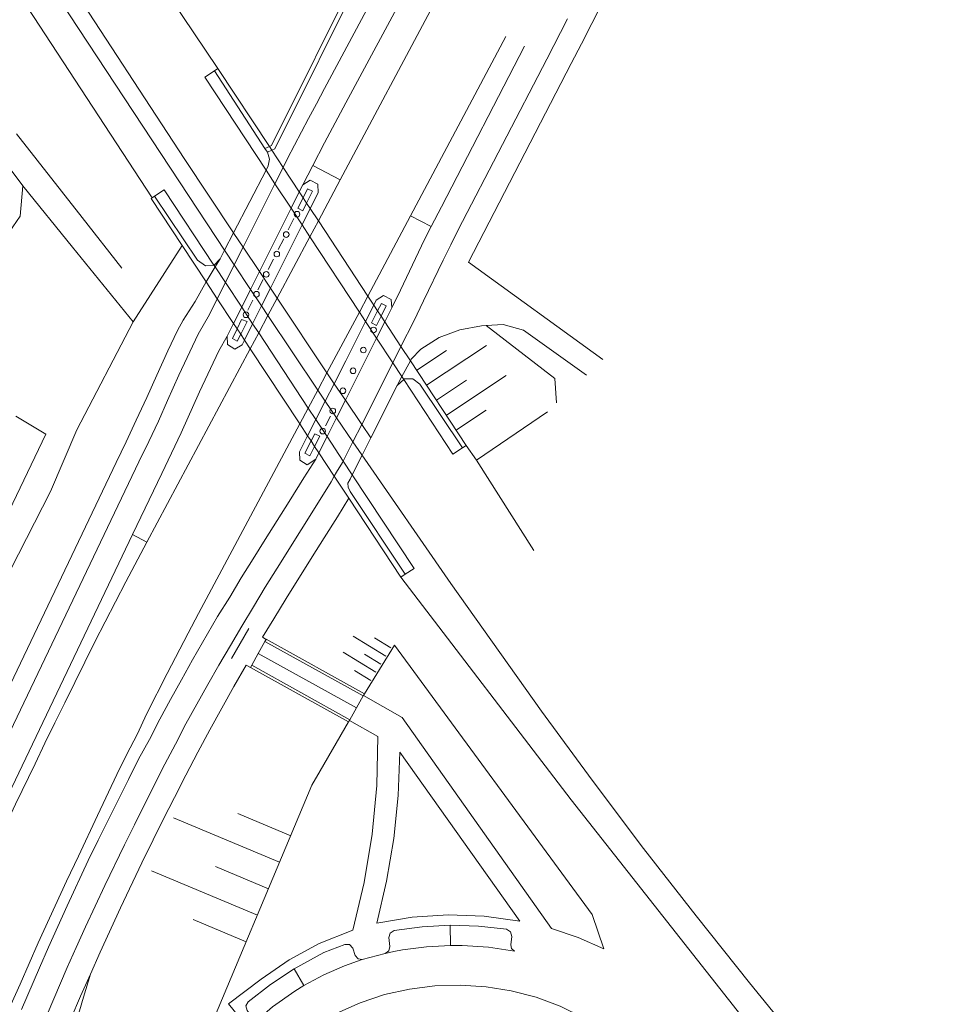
# Model space of a CAD drawing. Header units: metres. Extents: x 196790 to 198335, y 354523 to 356036.
# Tile 72 of 108: x 198026 to 198107, y 354711 to 354798. Entities that reach past the tile are written whole.
import ezdxf

# ---------------------------------------------------------------- set-up
doc = ezdxf.new("R2010")
doc.units = ezdxf.units.M
doc.linetypes.add('DGN Style 2', pattern=[186.027128, 111.616277, -74.410851])
for name, color, linetype, lineweight in [('functiescheiding', 252, 'Continuous', 18), ('kant asfaltverharding', 252, 'Continuous', 18), ('kant betonverharding', 252, 'Continuous', 18), ('kant klinkerverharding', 252, 'Continuous', 18), ('kant muur (extern)', 252, 'Continuous', 18), ('kant tegelverharding', 252, 'Continuous', 18), ('kunstwerken', 252, 'Continuous', 18), ('raster', 252, 'Continuous', 18), ('spoorrail', 252, 'Continuous', 18), ('steunpilaar gebouw', 252, 'Continuous', 18), ('taludlijn', 252, 'Continuous', 18), ('taludsymbool', 252, 'Continuous', 18), ('vlakafsluiter groen', 252, 'DGN Style 2', 18)]:
    doc.layers.add(name, color=color, linetype=linetype, lineweight=lineweight)

# ---------------------------------------------------------------- blocks, each defined once
blk = doc.blocks.new('TA')
at = {"layer": 'taludsymbool', "linetype": 'Continuous', "lineweight": 0}
for p, q in [((-0.5, 0), (-0.5, -0.5)), ((-0.25, 0), (-0.25, -1)), ((0, 0), (0, -0.5)), ((0.25, 0), (0.25, -1)), ((0.5, 0), (0.5, -0.5))]:
    blk.add_line(p, q, dxfattribs=at)
blk = doc.blocks.new('S505')
at = {"layer": 'steunpilaar gebouw', "linetype": 'Continuous', "lineweight": 0}
blk.add_circle((0, 0), 0.25, dxfattribs=at)

msp = doc.modelspace()

# ---------------------------------------------------------------- linework, layer by layer
at = {"layer": 'functiescheiding'}
for p, q in [((198063.799, 354717.544), (198063.821, 354715.728)), ((198050.834, 354712.203), (198049.965, 354713.66))]:
    msp.add_line(p, q, dxfattribs=at)
at = {"layer": 'kant asfaltverharding'}
for p, q in [((198054.046, 354783.573), (198062.516, 354799.459)), ((198060.286, 354780.405), (198068.732, 354796.281)), ((198051.619, 354784.856), (198050.74, 354783.146)), ((198051.619, 354784.856), (198054.046, 354783.573)), ((198052.11, 354779.942), (198054.046, 354783.573)), ((198056.495, 354773.278), (198060.286, 354780.405)), ((198062.108, 354779.44), (198060.286, 354780.405)), ((198051.36, 354778.535), (198052.11, 354779.942)), ((198048.457, 354773.091), (198051.36, 354778.535)), ((198047.642, 354771.562), (198048.457, 354773.091)), ((198055.746, 354771.87), (198056.495, 354773.278)), ((198046.822, 354770.024), (198047.642, 354771.562)), ((198055.746, 354771.87), (198052.872, 354766.473)), ((198046.822, 354770.024), (198046.072, 354768.618)), ((198046.072, 354768.618), (198036.915, 354751.474)), ((198052.872, 354766.473), (198052.062, 354764.95)), ((198052.062, 354764.95), (198051.216, 354763.362)), ((198051.216, 354763.362), (198050.466, 354761.956)), ((198035.651, 354752.15), (198036.915, 354751.474))]:
    msp.add_line(p, q, dxfattribs=at)
at = {"layer": 'kant asfaltverharding', "flags": 128}
for points in [[(198062.108, 354779.44), (198061.518, 354778.285), (198059.392, 354773.812), (198058.633, 354772.254)], [(198044.018, 354769.717), (198043.277, 354768.439), (198041.579, 354764.787), (198039.96, 354761.18), (198039.092, 354759.372), (198038.238, 354757.555), (198035.651, 354752.15)], [(198050.466, 354761.956), (198041.503, 354745.148), (198040.565, 354743.407), (198038.718, 354739.845), (198036.902, 354736.293), (198036.054, 354734.45), (198035.138, 354732.688), (198034.264, 354730.889), (198032.548, 354727.267), (198030.853, 354723.644), (198029.791, 354721.434), (198027.29, 354715.964), (198025.694, 354712.308), (198024.873, 354710.475)], [(198051.875, 354758.84), (198050.809, 354757.189), (198049.532, 354755.096), (198047.393, 354751.719), (198046.342, 354750.011), (198045.267, 354748.324), (198044.261, 354746.615), (198043.18, 354744.905), (198040.967, 354741.041), (198039.972, 354739.287), (198039.012, 354737.54), (198038.064, 354735.783), (198037.137, 354734.004), (198036.174, 354732.243), (198035.288, 354730.452), (198032.606, 354725.079), (198031.72, 354723.262), (198029.846, 354719.261), (198028.198, 354715.596), (198027.386, 354713.766), (198025.797, 354710.073)], [(198036.915, 354751.474), (198035.046, 354747.975), (198033.208, 354744.42), (198032.303, 354742.652), (198030.524, 354739.054), (198029.646, 354737.252), (198028.749, 354735.462), (198027.875, 354733.659), (198027.015, 354731.833), (198025.282, 354728.259), (198024.423, 354726.436), (198023.363, 354724.225), (198022.535, 354722.412), (198009.169, 354694.994), (198008.279, 354693.217), (198006.575, 354689.597), (198006.177, 354688.716)]]:
    msp.add_lwpolyline(points, dxfattribs=at)
at = {"layer": 'kant betonverharding'}
for p, q in [((198046.78, 354741.605), (198047.374, 354742.675)), ((198046.202, 354740.565), (198046.78, 354741.605)), ((198055.485, 354736.79), (198056.077, 354737.854)), ((198054.902, 354735.741), (198055.485, 354736.79))]:
    msp.add_line(p, q, dxfattribs=at)
at = {"layer": 'kant klinkerverharding'}
for p, q in [((198035.651, 354752.15), (198005.487, 354689.028)), ((198055.991, 354714.492), (198058.035, 354715.046))]:
    msp.add_line(p, q, dxfattribs=at)
at = {"layer": 'kant klinkerverharding', "flags": 128}
for points in [[(198058.035, 354715.046), (198058.355, 354715.273), (198058.444, 354715.655), (198058.355, 354716.438), (198058.464, 354716.841), (198058.817, 354717.062), (198061.298, 354717.408), (198063.799, 354717.544)], [(198063.799, 354717.544), (198066.299, 354717.468), (198068.784, 354717.182), (198069.145, 354716.95), (198069.25, 354716.534), (198069.156, 354715.811), (198069.223, 354715.471), (198069.481, 354715.239)], [(198049.965, 354713.66), (198052.598, 354715.109), (198054.46, 354715.838), (198054.874, 354715.817), (198055.153, 354715.51), (198055.384, 354714.867), (198055.622, 354714.574), (198055.991, 354714.492)], [(198063.821, 354715.728), (198061.684, 354715.614), (198059.561, 354715.344), (198058.796, 354715.206), (198058.035, 354715.046)], [(198069.481, 354715.239), (198067.178, 354715.581), (198064.854, 354715.726), (198063.821, 354715.728)], [(198050.834, 354712.203), (198052.601, 354713.15), (198054.44, 354713.949), (198055.991, 354714.492)], [(198046.22, 354708.726), (198046.344, 354709.052), (198046.239, 354709.384), (198045.79, 354709.987), (198045.687, 354710.392), (198045.901, 354710.752), (198047.879, 354712.281), (198049.965, 354713.66)], [(198046.22, 354708.726), (198048.054, 354710.303), (198050.025, 354711.705), (198050.834, 354712.203)], [(198077.593, 354708.027), (198075.631, 354709.325), (198073.524, 354710.373), (198071.396, 354711.15), (198069.204, 354711.721), (198066.967, 354712.081), (198064.706, 354712.227), (198062.437, 354712.159), (198060.185, 354711.881), (198057.969, 354711.385), (198055.816, 354710.666), (198053.744, 354709.734), (198051.776, 354708.6), (198049.93, 354707.277), (198048.225, 354705.776), (198046.703, 354704.274)]]:
    msp.add_lwpolyline(points, dxfattribs=at)
at = {"layer": 'kant muur (extern)'}
for p, q in [((198047.767, 354786.544), (198047.373, 354786.359)), ((198047.989, 354786.206), (198047.592, 354786.02)), ((198047.481, 354742.855), (198047.374, 354742.675)), ((198047.374, 354742.675), (198056.077, 354737.854)), ((198046.091, 354740.364), (198046.202, 354740.565)), ((198050.406, 354737.975), (198046.091, 354740.364)), ((198046.202, 354740.565), (198054.902, 354735.741)), ((198054.781, 354735.554), (198050.406, 354737.975)), ((198056.077, 354737.854), (198056.104, 354737.896)), ((198056.104, 354737.896), (198056.19, 354738.032)), ((198054.87, 354735.685), (198054.902, 354735.741))]:
    msp.add_line(p, q, dxfattribs=at)
at = {"layer": 'kant muur (extern)', "flags": 128}
for points in [[(198047.767, 354786.544), (198047.946, 354786.628), (198055.735, 354802.247), (198056.066, 354802.081)], [(198056.066, 354802.081), (198056.093, 354802.068), (198048.242, 354786.325), (198047.989, 354786.206)], [(198051.073, 354781.519), (198051.599, 354782.575), (198051.157, 354782.785), (198050.758, 354781.997)], [(198051.073, 354781.519), (198050.734, 354780.837), (198050.285, 354781.062), (198050.758, 354781.997)], [(198057.669, 354771.494), (198058.13, 354772.404), (198057.691, 354772.636), (198057.353, 354771.974)], [(198057.669, 354771.494), (198057.259, 354770.683), (198056.809, 354770.908), (198057.353, 354771.974)], [(198044.904, 354770.39), (198045.303, 354771.222), (198045.805, 354771.024), (198045.23, 354769.895)], [(198044.904, 354770.39), (198044.488, 354769.523), (198044.921, 354769.287), (198045.23, 354769.895)], [(198051.464, 354760.444), (198051.792, 354761.091), (198052.239, 354760.865), (198051.781, 354759.963)], [(198051.781, 354759.963), (198051.354, 354759.124), (198050.92, 354759.374), (198051.464, 354760.444)], [(198056.19, 354738.032), (198047.493, 354742.876), (198047.481, 354742.855)], [(198054.87, 354735.685), (198054.792, 354735.548), (198054.781, 354735.554)]]:
    msp.add_lwpolyline(points, dxfattribs=at)
at = {"layer": 'kant tegelverharding'}
for p, q in [((198048.262, 354783.243), (198048.986, 354784.69)), ((198045.443, 354777.611), (198048.262, 354783.243)), ((198044.662, 354776.051), (198045.443, 354777.611)), ((198043.417, 354776.589), (198042.972, 354775.861)), ((198042.972, 354775.861), (198042.166, 354774.541)), ((198043.879, 354774.487), (198044.662, 354776.051)), ((198043.155, 354773.041), (198043.879, 354774.487)), ((198058.701, 354767.378), (198059.428, 354768.821)), ((198055.947, 354761.907), (198058.701, 354767.378)), ((198060.259, 354767.557), (198059.508, 354766.153)), ((198059.508, 354766.153), (198059.081, 354765.356)), ((198055.169, 354760.36), (198055.947, 354761.907)), ((198054.315, 354758.664), (198055.169, 354760.36))]:
    msp.add_line(p, q, dxfattribs=at)
at = {"layer": 'kant tegelverharding', "flags": 128}
for points in [[(198059.013, 354803.54), (198052.641, 354791.661), (198051.937, 354790.331), (198051.227, 354789.021), (198049.376, 354785.468), (198048.986, 354784.69)], [(198060.096, 354800.753), (198054.547, 354790.413), (198053.602, 354788.625), (198052.655, 354786.875), (198051.619, 354784.856)], [(198077.244, 354799.236), (198076.329, 354797.437), (198075.429, 354795.645), (198074.505, 354793.88), (198065.416, 354776.287), (198077.314, 354767.65)], [(198059.428, 354768.821), (198060.562, 354771.074), (198061.44, 354772.849), (198063.17, 354776.46), (198063.834, 354777.833), (198064.49, 354779.165), (198072.345, 354794.28), (198074.178, 354797.835)], [(198070.375, 354795.423), (198063.008, 354781.196), (198062.108, 354779.44)], [(198042.166, 354774.541), (198041.193, 354772.796), (198040.126, 354771.143), (198039.625, 354770.23), (198038.769, 354768.437), (198037.808, 354766.288), (198036.902, 354764.298), (198035.957, 354762.284), (198035.066, 354760.358), (198034.203, 354758.528), (198021.771, 354732.526)], [(197994.779, 354657.823), (197994.81, 354658.411), (197994.966, 354660.415), (197995.169, 354662.387), (197995.36, 354664.403), (197995.595, 354666.354), (197995.876, 354668.357), (197996.191, 354670.336), (197996.539, 354672.294), (197996.958, 354674.262), (197997.452, 354676.191), (197998.068, 354678.084), (197998.794, 354679.949), (197999.558, 354681.781), (198000.406, 354683.625), (198002.559, 354688.157), (198036.196, 354758.584), (198037.079, 354760.383), (198037.938, 354762.202), (198038.748, 354764.033), (198039.758, 354766.269), (198041.461, 354769.895), (198042.459, 354771.651), (198043.155, 354773.041)], [(198066.973, 354770.671), (198066.55, 354770.645), (198064.637, 354770.297), (198062.807, 354769.613), (198061.18, 354768.592), (198060.337, 354767.702), (198060.259, 354767.557)], [(198075.861, 354766.288), (198070.297, 354770.265), (198068.497, 354770.767), (198066.973, 354770.671)], [(198053.515, 354757.334), (198053.707, 354757.681), (198054.248, 354758.531), (198054.315, 354758.664)], [(198053.515, 354757.334), (198053.239, 354756.836), (198052.714, 354755.961), (198048.456, 354749.177), (198047.408, 354747.491), (198046.361, 354745.762), (198045.333, 354744.042), (198044.334, 354742.322), (198043.301, 354740.587), (198042.311, 354738.86), (198041.331, 354737.112), (198040.373, 354735.371), (198039.437, 354733.584), (198038.518, 354731.806), (198036.697, 354728.239), (198035.816, 354726.441), (198034.923, 354724.658), (198033.184, 354721.043), (198031.477, 354717.406), (198030.663, 354715.575), (198029.85, 354713.784), (198027.482, 354708.227)], [(198047.481, 354742.855), (198047.154, 354743.049), (198048.173, 354744.686), (198049.248, 354746.48), (198051.573, 354750.179), (198052.613, 354751.857), (198053.791, 354753.724), (198054.814, 354755.365)], [(198031.905, 354713.202), (198032.774, 354715.155), (198034.588, 354719.088), (198036.481, 354723.07), (198037.478, 354725.113), (198038.369, 354726.911), (198039.36, 354728.861), (198040.378, 354730.841), (198041.442, 354732.874), (198042.49, 354734.842), (198044.629, 354738.68), (198045.701, 354740.569), (198046.091, 354740.364)], [(198056.104, 354737.896), (198059.548, 354735.931), (198072.775, 354717.254), (198075.132, 354716.445), (198077.412, 354715.44)], [(198045.255, 354709.189), (198044.161, 354710.561), (198047.039, 354712.762), (198049.536, 354714.471), (198052.191, 354715.922), (198055.16, 354717.111), (198056.171, 354721.32), (198056.879, 354725.602), (198057.279, 354729.924), (198057.368, 354734.252), (198054.87, 354735.685)], [(198057.29, 354717.709), (198060.421, 354718.246), (198063.608, 354718.461), (198066.8, 354718.348), (198069.947, 354717.911), (198059.34, 354732.862), (198059.184, 354729.037), (198058.789, 354725.221), (198058.156, 354721.438), (198057.29, 354717.709)], [(198026.258, 354674.851), (198017.692, 354677.975), (198028.642, 354705.546), (198029.425, 354707.401), (198030.19, 354709.256), (198031.046, 354711.241), (198031.905, 354713.202)]]:
    msp.add_lwpolyline(points, dxfattribs=at)
at = {"layer": 'kunstwerken'}
for p, q in [((198042.9, 354793.252), (198043.216, 354793.46)), ((198042.9, 354793.252), (198047.373, 354786.359)), ((198043.216, 354793.46), (198047.767, 354786.544)), ((198047.373, 354786.359), (198047.592, 354786.02)), ((198047.989, 354786.206), (198047.767, 354786.544)), ((198048.986, 354784.69), (198047.989, 354786.206)), ((198047.471, 354784.445), (198044.598, 354778.877)), ((198048.262, 354783.243), (198047.471, 354784.445)), ((198050.421, 354782.509), (198048.986, 354784.69)), ((198049.697, 354781.063), (198048.262, 354783.243)), ((198050.421, 354782.509), (198050.74, 354783.146)), ((198037.382, 354781.995), (198037.597, 354782.137)), ((198049.697, 354781.063), (198050.421, 354782.509)), ((198050.758, 354781.997), (198050.421, 354782.509)), ((198051.073, 354781.519), (198050.758, 354781.997)), ((198046.886, 354775.447), (198049.697, 354781.063)), ((198050.67, 354779.584), (198049.697, 354781.063)), ((198051.394, 354781.03), (198050.67, 354779.584)), ((198051.394, 354781.03), (198051.073, 354781.519)), ((198052.11, 354779.942), (198051.394, 354781.03)), ((198050.67, 354779.584), (198047.864, 354773.98)), ((198051.36, 354778.535), (198050.67, 354779.584)), ((198056.495, 354773.278), (198052.11, 354779.942)), ((198044.598, 354778.877), (198043.805, 354777.341)), ((198055.746, 354771.87), (198051.36, 354778.535)), ((198042.166, 354774.541), (198040.044, 354777.758)), ((198043.805, 354777.341), (198043.417, 354776.589)), ((198042.858, 354776.034), (198042.972, 354775.861)), ((198042.972, 354775.861), (198043.879, 354774.487)), ((198046.101, 354773.88), (198046.886, 354775.447)), ((198042.166, 354774.541), (198043.155, 354773.041)), ((198043.879, 354774.487), (198045.315, 354772.309)), ((198047.864, 354773.98), (198047.077, 354772.409)), ((198045.315, 354772.309), (198046.101, 354773.88)), ((198057.023, 354772.476), (198056.495, 354773.278)), ((198043.155, 354773.041), (198044.592, 354770.863)), ((198044.592, 354770.863), (198045.315, 354772.309)), ((198045.315, 354772.309), (198046.288, 354770.834)), ((198047.077, 354772.409), (198046.288, 354770.834)), ((198057.023, 354772.476), (198056.296, 354771.033)), ((198057.353, 354771.974), (198057.023, 354772.476)), ((198058.633, 354772.254), (198057.998, 354770.994)), ((198056.296, 354771.033), (198055.746, 354771.87)), ((198057.669, 354771.494), (198057.353, 354771.974)), ((198057.998, 354770.994), (198057.669, 354771.494)), ((198044.018, 354769.717), (198044.592, 354770.863)), ((198044.592, 354770.863), (198044.904, 354770.39)), ((198046.288, 354770.834), (198045.564, 354769.389)), ((198046.288, 354770.834), (198046.822, 354770.024)), ((198057.271, 354769.552), (198056.296, 354771.033)), ((198057.998, 354770.994), (198057.271, 354769.552)), ((198059.428, 354768.821), (198057.998, 354770.994)), ((198044.904, 354770.39), (198045.23, 354769.895)), ((198045.23, 354769.895), (198045.564, 354769.389)), ((198046.822, 354770.024), (198051.216, 354763.362)), ((198045.564, 354769.389), (198046.072, 354768.618)), ((198057.271, 354769.552), (198054.5, 354764.05)), ((198058.701, 354767.378), (198057.271, 354769.552)), ((198060.259, 354767.557), (198059.428, 354768.821)), ((198046.072, 354768.618), (198050.466, 354761.956)), ((198059.508, 354766.153), (198058.701, 354767.378)), ((198065.201, 354760.047), (198060.259, 354767.557)), ((198059.674, 354765.9), (198059.508, 354766.153)), ((198052.718, 354763.968), (198053.508, 354765.518)), ((198059.081, 354765.356), (198056.754, 354760.721)), ((198059.674, 354765.9), (198059.081, 354765.356)), ((198051.89, 354762.341), (198052.718, 354763.968)), ((198054.5, 354764.05), (198053.717, 354762.496)), ((198051.216, 354763.362), (198051.89, 354762.341)), ((198050.466, 354761.956), (198051.159, 354760.906)), ((198051.89, 354762.341), (198051.159, 354760.906)), ((198051.89, 354762.341), (198052.881, 354760.837)), ((198053.717, 354762.496), (198052.881, 354760.837)), ((198051.159, 354760.906), (198051.464, 354760.444)), ((198051.464, 354760.444), (198051.781, 354759.963)), ((198052.881, 354760.837), (198052.155, 354759.396)), ((198052.881, 354760.837), (198054.315, 354758.664)), ((198056.754, 354760.721), (198055.978, 354759.175)), ((198064.867, 354759.828), (198065.201, 354760.047)), ((198051.781, 354759.963), (198052.155, 354759.396)), ((198052.155, 354759.396), (198051.875, 354758.84)), ((198052.155, 354759.396), (198053.515, 354757.334)), ((198055.978, 354759.175), (198055.113, 354757.453)), ((198054.315, 354758.664), (198055.113, 354757.453)), ((198053.515, 354757.334), (198054.814, 354755.365)), ((198054.814, 354755.365), (198059.423, 354748.377)), ((198059.423, 354748.377), (198059.811, 354748.633))]:
    msp.add_line(p, q, dxfattribs=at)
at = {"layer": 'kunstwerken', "flags": 128}
for points in [[(198047.471, 354784.445), (198042.046, 354792.691), (198042.9, 354793.252)], [(198047.592, 354786.02), (198047.789, 354785.427), (198047.673, 354784.836), (198047.471, 354784.445)], [(198037.597, 354782.137), (198038.458, 354782.705), (198042.858, 354776.034)], [(198050.74, 354783.146), (198051.392, 354783.54), (198052.07, 354783.208), (198052.097, 354782.433), (198051.394, 354781.03)], [(198040.044, 354777.758), (198037.289, 354781.934), (198037.382, 354781.995)], [(198042.858, 354776.034), (198042.111, 354775.967), (198041.39, 354776.479), (198037.597, 354782.137)], [(198043.417, 354776.589), (198042.877, 354776.036), (198042.858, 354776.034)], [(198058.633, 354772.254), (198058.563, 354772.989), (198057.881, 354773.331), (198057.245, 354772.917), (198057.023, 354772.476)], [(198053.508, 354765.518), (198054.533, 354767.531), (198056.296, 354771.033)], [(198044.018, 354769.717), (198044.05, 354768.985), (198044.696, 354768.579), (198045.353, 354768.968), (198045.564, 354769.389)], [(198064.867, 354759.828), (198061.105, 354765.476), (198060.494, 354765.946), (198059.727, 354765.949), (198059.674, 354765.9)], [(198059.674, 354765.9), (198064.031, 354759.278), (198064.867, 354759.828)], [(198051.875, 354758.84), (198051.109, 354758.339), (198050.463, 354758.745), (198050.431, 354759.477), (198051.159, 354760.906)], [(198055.113, 354757.453), (198054.92, 354757.068), (198054.733, 354756.703), (198054.746, 354756.353), (198054.922, 354755.964), (198059.811, 354748.633)], [(198059.811, 354748.633), (198060.592, 354749.147), (198055.113, 354757.453)]]:
    msp.add_lwpolyline(points, dxfattribs=at)
at = {"layer": 'raster'}
for p, q in [((198037.382, 354781.995), (198007.69, 354827.361)), ((198049.929, 354780.151), (198049.428, 354779.158)), ((198049.047, 354778.356), (198048.554, 354777.408)), ((198048.122, 354776.544), (198047.651, 354775.625)), ((198047.207, 354774.74), (198046.755, 354773.835)), ((198046.296, 354772.917), (198045.857, 354772.047)), ((198053.184, 354762.654), (198052.745, 354761.784)), ((198044.403, 354741.183), (198045.948, 354743.834)), ((198046.78, 354741.605), (198055.485, 354736.79))]:
    msp.add_line(p, q, dxfattribs=at)
at = {"layer": 'raster', "flags": 128}
msp.add_lwpolyline([(198200.218, 354607.353), (198149.186, 354647.015), (198129.608, 354665.607), (198110.304, 354684.947), (198090.759, 354708.029), (198074.507, 354728.653), (198059.423, 354748.377)], dxfattribs=at)
at = {"layer": 'spoorrail'}
for p, q in [((198044.598, 354778.877), (198044.634, 354778.822)), ((198044.634, 354778.822), (198045.443, 354777.611)), ((198046.886, 354775.447), (198045.443, 354777.611)), ((198043.855, 354777.265), (198044.662, 354776.051)), ((198046.101, 354773.88), (198044.662, 354776.051)), ((198047.864, 354773.98), (198046.886, 354775.447)), ((198047.864, 354773.98), (198048.457, 354773.091)), ((198047.077, 354772.409), (198046.101, 354773.88)), ((198048.457, 354773.091), (198052.872, 354766.473)), ((198047.077, 354772.409), (198047.642, 354771.562)), ((198047.642, 354771.562), (198052.062, 354764.95)), ((198052.872, 354766.473), (198053.508, 354765.518)), ((198053.508, 354765.518), (198054.5, 354764.05)), ((198052.062, 354764.95), (198052.718, 354763.968)), ((198053.717, 354762.496), (198052.718, 354763.968)), ((198054.5, 354764.05), (198055.947, 354761.907)), ((198053.717, 354762.496), (198055.169, 354760.36)), ((198055.947, 354761.907), (198056.754, 354760.721)), ((198055.169, 354760.36), (198055.959, 354759.202))]:
    msp.add_line(p, q, dxfattribs=at)
at = {"layer": 'spoorrail', "flags": 128}
for points in [[(197884.526, 354977.724), (197892.587, 354971.158), (197896.668, 354967.752), (197904.717, 354960.804), (197912.609, 354953.68), (197916.479, 354950.034), (197924.095, 354942.613), (197931.54, 354935.02), (197936.651, 354929.543), (197941.686, 354923.995), (197946.644, 354918.379), (197951.524, 354912.696), (197956.326, 354906.945), (197961.048, 354901.129), (197965.69, 354895.249), (197970.25, 354889.306), (197974.728, 354883.3), (197979.123, 354877.233), (197983.435, 354871.106), (197987.661, 354864.921), (198000.725, 354845.517), (198029.778, 354801.459), (198040.208, 354785.464), (198044.598, 354778.877)], [(197883.593, 354976.549), (197891.627, 354970.006), (197895.69, 354966.603), (197903.701, 354959.664), (197911.556, 354952.55), (197915.414, 354948.916), (197923.004, 354941.518), (197930.424, 354933.95), (197935.52, 354928.489), (197940.54, 354922.958), (197945.484, 354917.359), (197950.35, 354911.692), (197955.137, 354905.959), (197959.846, 354900.16), (197964.474, 354894.297), (197969.021, 354888.371), (197973.486, 354882.383), (197977.868, 354876.334), (197982.166, 354870.225), (197986.38, 354864.058), (198000, 354843.829), (198043.855, 354777.265)], [(198055.959, 354759.202), (198063.848, 354747.814), (198071.89, 354736.506), (198076.37, 354730.395), (198080.933, 354724.345), (198085.576, 354718.356), (198090.299, 354712.431), (198095.102, 354706.57), (198100.129, 354700.626), (198105.242, 354694.757), (198110.441, 354688.963)]]:
    msp.add_lwpolyline(points, dxfattribs=at)
at = {"layer": 'taludlijn'}
for p, q in [((197992.238, 354868.796), (198043.216, 354793.46)), ((198025.375, 354787.656), (198031.183, 354780.251)), ((198034.706, 354775.759), (198031.183, 354780.251)), ((198071.215, 354750.726), (198066.119, 354758.75)), ((198052.279, 354731.225), (198054.781, 354735.554))]:
    msp.add_line(p, q, dxfattribs=at)
at = {"layer": 'taludlijn', "flags": 128}
for points in [[(198073.215, 354763.818), (198073.059, 354765.986), (198066.973, 354770.671)], [(198056.19, 354738.032), (198058.843, 354742.348), (198076.375, 354718.497), (198077.412, 354715.44)], [(198040.928, 354704.662), (198051.544, 354729.954), (198052.279, 354731.225)], [(198031.905, 354713.202), (198031.294, 354711.161), (198030.727, 354709.233), (198030.665, 354708.963)]]:
    msp.add_lwpolyline(points, dxfattribs=at)
at = {"layer": 'vlakafsluiter groen'}
for p, q in [((198025.917, 354783.038), (198030.334, 354777.604)), ((198030.334, 354777.604), (198035.697, 354771.008)), ((198035.697, 354771.008), (198040.044, 354777.758)), ((198066.119, 354758.75), (198072.403, 354763.033)), ((198065.201, 354760.047), (198066.119, 354758.75))]:
    msp.add_line(p, q, dxfattribs=at)
at = {"layer": 'vlakafsluiter groen', "flags": 128}
for points in [[(198024.254, 354785.079), (198024.436, 354785.016), (198025.917, 354783.038)], [(198021.118, 354773.785), (198025.693, 354780.364), (198025.917, 354783.038)], [(198035.697, 354771.008), (198030.696, 354761.422), (198028.387, 354755.969), (198024.12, 354747.641), (198021.297, 354743.294)], [(198020.91, 354746.834), (198021.181, 354746.945), (198027.976, 354761.039), (198025.294, 354762.636)]]:
    msp.add_lwpolyline(points, dxfattribs=at)

# ---------------------------------------------------------------- block references
at = {"layer": 'steunpilaar gebouw'}
for p in [(198050.218, 354780.539), (198049.259, 354778.734), (198048.429, 354777.008), (198047.491, 354775.207), (198046.628, 354773.445), (198045.695, 354771.629), (198057.001, 354770.282), (198056.1, 354768.503), (198055.183, 354766.663), (198054.288, 354764.894), (198053.389, 354763.102), (198052.493, 354761.319)]:
    msp.add_blockref('S505', p, dxfattribs=at)
at = {"layer": 'taludsymbool'}
for p, xscale, yscale, zscale, rotation in [((198062.583, 354764.067), 6.353823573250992, 6.353823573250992, 6.353823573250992, 123.5875259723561), ((198057.64, 354740.671), 3.378201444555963, 3.378201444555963, 3.378201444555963, 238.4224978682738), ((198047.687, 354720.765), 10.1771890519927, 10.1771890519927, 10.1771890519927, 247.229428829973)]:
    msp.add_blockref('TA', p, dxfattribs=dict(at, xscale=xscale, yscale=yscale, zscale=zscale, rotation=rotation))

doc.saveas('drawing.dxf')
